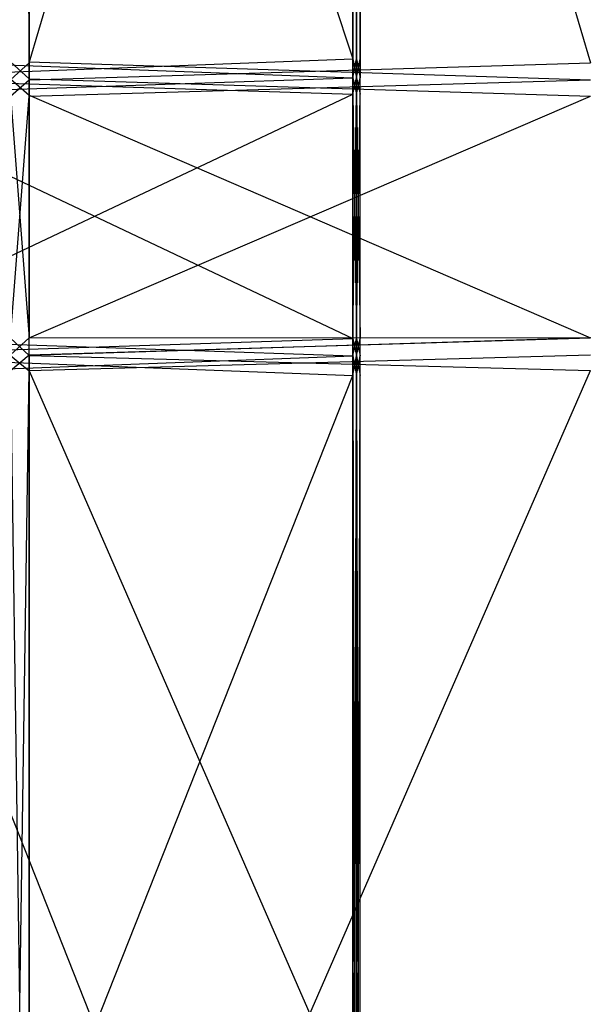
# Model space of a CAD drawing. Extents: x 0 to 0.996, y -0.498 to 0.
# Tile 33 of 101: x 0.371 to 0.409, y -0.431 to -0.363. Entities that reach past the tile are written whole.
import ezdxf

# ---------------------------------------------------------------- set-up
doc = ezdxf.new("R2010")
doc.units = 0
for name, color, linetype in [('L22_REGALELEMENT_0___REPLACEMTF', 7, 'CONTINUOUS'), ('L31_KORPUS3_2___REPLACEMTFOREMP', 7, 'CONTINUOUS'), ('L7_DRAWERBOXO_2___REPLACEMTFORE', 7, 'CONTINUOUS')]:
    doc.layers.add(name, color=color, linetype=linetype)

msp = doc.modelspace()

# ---------------------------------------------------------------- linework, layer by layer
at = {"layer": 'L22_REGALELEMENT_0___REPLACEMTF', "color": 40}
for points, invisible_edges in [([(0.371186, -0.366316, 0.347881), (0.369908, -0.23671, 0.347881), (0.369908, -0.366314, 0.347881), (0.371186, -0.366316, 0.347881)], 13), ([(0.369908, -0.23671, 0.347881), (0.371186, -0.366316, 0.347881), (0.371186, -0.23671, 0.347881), (0.369908, -0.23671, 0.347881)], 14), ([(0.371186, -0.23671, 0.007881), (0.369908, -0.366386, 0.007881), (0.369908, -0.23671, 0.007881), (0.371186, -0.23671, 0.007881)], 13), ([(0.369908, -0.366386, 0.007881), (0.371186, -0.23671, 0.007881), (0.371186, -0.366386, 0.007881), (0.369908, -0.366386, 0.007881)], 14), ([(0.409565, -0.23671, 0.007881), (0.371186, -0.366386, 0.007881), (0.371186, -0.23671, 0.007881), (0.409565, -0.23671, 0.007881)], 13), ([(0.371186, -0.366386, 0.007881), (0.409565, -0.23671, 0.007881), (0.409565, -0.366386, 0.007881), (0.371186, -0.366386, 0.007881)], 14), ([(0.409565, -0.366386, 0.347881), (0.371186, -0.23671, 0.347881), (0.371186, -0.366316, 0.347881), (0.409565, -0.366386, 0.347881)], 13), ([(0.371186, -0.23671, 0.347881), (0.409565, -0.366386, 0.347881), (0.409565, -0.23671, 0.347881), (0.371186, -0.23671, 0.347881)], 14), ([(0.393309, -0.366094, 0.023017), (0.358058, -0.259121, 0.023017), (0.358058, -0.366094, 0.023017), (0.393309, -0.366094, 0.023017)], 13), ([(0.358058, -0.259121, 0.023017), (0.393309, -0.366094, 0.023017), (0.393309, -0.259121, 0.023017), (0.358058, -0.259121, 0.023017)], 14), ([(0.393309, -0.259121, 0.331122), (0.358058, -0.366163, 0.331122), (0.358058, -0.259121, 0.331122), (0.393309, -0.259121, 0.331122)], 13), ([(0.358058, -0.366163, 0.331122), (0.393309, -0.259121, 0.331122), (0.393309, -0.366094, 0.331122), (0.358058, -0.366163, 0.331122)], 14), ([(0.393565, -0.259121, 0.331122), (0.393309, -0.366094, 0.331122), (0.393309, -0.259121, 0.331122), (0.393565, -0.259121, 0.331122)], 13), ([(0.393309, -0.366094, 0.331122), (0.393565, -0.259121, 0.331122), (0.393565, -0.366094, 0.331122), (0.393309, -0.366094, 0.331122)], 14), ([(0.393565, -0.366094, 0.023017), (0.393309, -0.259121, 0.023017), (0.393309, -0.366094, 0.023017), (0.393565, -0.366094, 0.023017)], 13), ([(0.393309, -0.259121, 0.023017), (0.393565, -0.366094, 0.023017), (0.393565, -0.259121, 0.023017), (0.393309, -0.259121, 0.023017)], 14), ([(0.393817, -0.259121, 0.331122), (0.393565, -0.366094, 0.331122), (0.393565, -0.259121, 0.331122), (0.393817, -0.259121, 0.331122)], 13), ([(0.393565, -0.366094, 0.331122), (0.393817, -0.259121, 0.331122), (0.393817, -0.366094, 0.331122), (0.393565, -0.366094, 0.331122)], 14), ([(0.393817, -0.366094, 0.023017), (0.393565, -0.259121, 0.023017), (0.393565, -0.366094, 0.023017), (0.393817, -0.366094, 0.023017)], 13), ([(0.393565, -0.259121, 0.023017), (0.393817, -0.366094, 0.023017), (0.393817, -0.259121, 0.023017), (0.393565, -0.259121, 0.023017)], 14), ([(0.393817, -0.259121, 0.02334), (0.393817, -0.366094, 0.023017), (0.393817, -0.366094, 0.02334), (0.393817, -0.259121, 0.02334)], 13), ([(0.393817, -0.366094, 0.023017), (0.393817, -0.259121, 0.02334), (0.393817, -0.259121, 0.023017), (0.393817, -0.366094, 0.023017)], 14), ([(0.393817, -0.259121, 0.331122), (0.393817, -0.366094, 0.330909), (0.393817, -0.366094, 0.331122), (0.393817, -0.259121, 0.331122)], 13), ([(0.393817, -0.366094, 0.330909), (0.393817, -0.259121, 0.331122), (0.393817, -0.259121, 0.330909), (0.393817, -0.366094, 0.330909)], 14), ([(0.393817, -0.259121, 0.330909), (0.393817, -0.366094, 0.02334), (0.393817, -0.366094, 0.330909), (0.393817, -0.259121, 0.330909)], 13), ([(0.393817, -0.366094, 0.02334), (0.393817, -0.259121, 0.330909), (0.393817, -0.259121, 0.02334), (0.393817, -0.366094, 0.02334)], 14), ([(0.393309, -0.366094, 0.331122), (0.358058, -0.367471, 0.331122), (0.358058, -0.366163, 0.331122), (0.393309, -0.366094, 0.331122)], 13), ([(0.358058, -0.367471, 0.331122), (0.393309, -0.366094, 0.331122), (0.393309, -0.367401, 0.331122), (0.358058, -0.367471, 0.331122)], 14), ([(0.393309, -0.367401, 0.023017), (0.358058, -0.366094, 0.023017), (0.358058, -0.367401, 0.023017), (0.393309, -0.367401, 0.023017)], 13), ([(0.358058, -0.366094, 0.023017), (0.393309, -0.367401, 0.023017), (0.393309, -0.366094, 0.023017), (0.358058, -0.366094, 0.023017)], 14), ([(0.371186, -0.367475, 0.347881), (0.369908, -0.366314, 0.347881), (0.369908, -0.367473, 0.347881), (0.371186, -0.367475, 0.347881)], 13), ([(0.369908, -0.366314, 0.347881), (0.371186, -0.367475, 0.347881), (0.371186, -0.366316, 0.347881), (0.369908, -0.366314, 0.347881)], 14), ([(0.371186, -0.366386, 0.007881), (0.369908, -0.367545, 0.007881), (0.369908, -0.366386, 0.007881), (0.371186, -0.366386, 0.007881)], 13), ([(0.369908, -0.367545, 0.007881), (0.371186, -0.366386, 0.007881), (0.371186, -0.367545, 0.007881), (0.369908, -0.367545, 0.007881)], 14), ([(0.409565, -0.367545, 0.347881), (0.371186, -0.366316, 0.347881), (0.371186, -0.367475, 0.347881), (0.409565, -0.367545, 0.347881)], 13), ([(0.371186, -0.366316, 0.347881), (0.409565, -0.367545, 0.347881), (0.409565, -0.366386, 0.347881), (0.371186, -0.366316, 0.347881)], 14), ([(0.409565, -0.366386, 0.007881), (0.371186, -0.367545, 0.007881), (0.371186, -0.366386, 0.007881), (0.409565, -0.366386, 0.007881)], 13), ([(0.371186, -0.367545, 0.007881), (0.409565, -0.366386, 0.007881), (0.409565, -0.367545, 0.007881), (0.371186, -0.367545, 0.007881)], 14), ([(0.393565, -0.367401, 0.023017), (0.393309, -0.366094, 0.023017), (0.393309, -0.367401, 0.023017), (0.393565, -0.367401, 0.023017)], 13), ([(0.393309, -0.366094, 0.023017), (0.393565, -0.367401, 0.023017), (0.393565, -0.366094, 0.023017), (0.393309, -0.366094, 0.023017)], 14), ([(0.393565, -0.366094, 0.331122), (0.393309, -0.367401, 0.331122), (0.393309, -0.366094, 0.331122), (0.393565, -0.366094, 0.331122)], 13), ([(0.393309, -0.367401, 0.331122), (0.393565, -0.366094, 0.331122), (0.393565, -0.367401, 0.331122), (0.393309, -0.367401, 0.331122)], 14), ([(0.393817, -0.367401, 0.023017), (0.393565, -0.366094, 0.023017), (0.393565, -0.367401, 0.023017), (0.393817, -0.367401, 0.023017)], 13), ([(0.393565, -0.366094, 0.023017), (0.393817, -0.367401, 0.023017), (0.393817, -0.366094, 0.023017), (0.393565, -0.366094, 0.023017)], 14), ([(0.393817, -0.366094, 0.331122), (0.393565, -0.367401, 0.331122), (0.393565, -0.366094, 0.331122), (0.393817, -0.366094, 0.331122)], 13), ([(0.393565, -0.367401, 0.331122), (0.393817, -0.366094, 0.331122), (0.393817, -0.367401, 0.331122), (0.393565, -0.367401, 0.331122)], 14), ([(0.393817, -0.366094, 0.330909), (0.393817, -0.367401, 0.02334), (0.393817, -0.367401, 0.330909), (0.393817, -0.366094, 0.330909)], 13), ([(0.393817, -0.367401, 0.02334), (0.393817, -0.366094, 0.330909), (0.393817, -0.366094, 0.02334), (0.393817, -0.367401, 0.02334)], 14), ([(0.393817, -0.366094, 0.331122), (0.393817, -0.367401, 0.330909), (0.393817, -0.367401, 0.331122), (0.393817, -0.366094, 0.331122)], 13), ([(0.393817, -0.367401, 0.330909), (0.393817, -0.366094, 0.331122), (0.393817, -0.366094, 0.330909), (0.393817, -0.367401, 0.330909)], 14), ([(0.393817, -0.367401, 0.02334), (0.393817, -0.366094, 0.023017), (0.393817, -0.367401, 0.023017), (0.393817, -0.367401, 0.02334)], 13), ([(0.393817, -0.366094, 0.023017), (0.393817, -0.367401, 0.02334), (0.393817, -0.366094, 0.02334), (0.393817, -0.366094, 0.023017)], 14), ([(0.393309, -0.368513, 0.023017), (0.358058, -0.367401, 0.023017), (0.358058, -0.368513, 0.023017), (0.393309, -0.368513, 0.023017)], 13), ([(0.358058, -0.367401, 0.023017), (0.393309, -0.368513, 0.023017), (0.393309, -0.367401, 0.023017), (0.358058, -0.367401, 0.023017)], 14), ([(0.393309, -0.367401, 0.331122), (0.358058, -0.368577, 0.331122), (0.358058, -0.367471, 0.331122), (0.393309, -0.367401, 0.331122)], 13), ([(0.358058, -0.368577, 0.331122), (0.393309, -0.367401, 0.331122), (0.393309, -0.368513, 0.331122), (0.358058, -0.368577, 0.331122)], 14), ([(0.371186, -0.368582, 0.347881), (0.369908, -0.367473, 0.347881), (0.369908, -0.368579, 0.347881), (0.371186, -0.368582, 0.347881)], 13), ([(0.369908, -0.367473, 0.347881), (0.371186, -0.368582, 0.347881), (0.371186, -0.367475, 0.347881), (0.369908, -0.367473, 0.347881)], 14), ([(0.371186, -0.367545, 0.007881), (0.369908, -0.368646, 0.007881), (0.369908, -0.367545, 0.007881), (0.371186, -0.367545, 0.007881)], 13), ([(0.369908, -0.368646, 0.007881), (0.371186, -0.367545, 0.007881), (0.371186, -0.368646, 0.007881), (0.369908, -0.368646, 0.007881)], 14), ([(0.409565, -0.368646, 0.347881), (0.371186, -0.367475, 0.347881), (0.371186, -0.368582, 0.347881), (0.409565, -0.368646, 0.347881)], 13), ([(0.371186, -0.367475, 0.347881), (0.409565, -0.368646, 0.347881), (0.409565, -0.367545, 0.347881), (0.371186, -0.367475, 0.347881)], 14), ([(0.409565, -0.367545, 0.007881), (0.371186, -0.368646, 0.007881), (0.371186, -0.367545, 0.007881), (0.409565, -0.367545, 0.007881)], 13), ([(0.371186, -0.368646, 0.007881), (0.409565, -0.367545, 0.007881), (0.409565, -0.368646, 0.007881), (0.371186, -0.368646, 0.007881)], 14), ([(0.393565, -0.368513, 0.023017), (0.393309, -0.367401, 0.023017), (0.393309, -0.368513, 0.023017), (0.393565, -0.368513, 0.023017)], 13), ([(0.393309, -0.367401, 0.023017), (0.393565, -0.368513, 0.023017), (0.393565, -0.367401, 0.023017), (0.393309, -0.367401, 0.023017)], 14), ([(0.393565, -0.367401, 0.331122), (0.393309, -0.368513, 0.331122), (0.393309, -0.367401, 0.331122), (0.393565, -0.367401, 0.331122)], 13), ([(0.393309, -0.368513, 0.331122), (0.393565, -0.367401, 0.331122), (0.393565, -0.368513, 0.331122), (0.393309, -0.368513, 0.331122)], 14), ([(0.393817, -0.368513, 0.023017), (0.393565, -0.367401, 0.023017), (0.393565, -0.368513, 0.023017), (0.393817, -0.368513, 0.023017)], 13), ([(0.393565, -0.367401, 0.023017), (0.393817, -0.368513, 0.023017), (0.393817, -0.367401, 0.023017), (0.393565, -0.367401, 0.023017)], 14), ([(0.393817, -0.367401, 0.331122), (0.393565, -0.368513, 0.331122), (0.393565, -0.367401, 0.331122), (0.393817, -0.367401, 0.331122)], 13), ([(0.393565, -0.368513, 0.331122), (0.393817, -0.367401, 0.331122), (0.393817, -0.368513, 0.331122), (0.393565, -0.368513, 0.331122)], 14), ([(0.393817, -0.367401, 0.330909), (0.393817, -0.368513, 0.02334), (0.393817, -0.368513, 0.330909), (0.393817, -0.367401, 0.330909)], 13), ([(0.393817, -0.368513, 0.02334), (0.393817, -0.367401, 0.330909), (0.393817, -0.367401, 0.02334), (0.393817, -0.368513, 0.02334)], 14), ([(0.393817, -0.367401, 0.331122), (0.393817, -0.368513, 0.330909), (0.393817, -0.368513, 0.331122), (0.393817, -0.367401, 0.331122)], 13), ([(0.393817, -0.368513, 0.330909), (0.393817, -0.367401, 0.331122), (0.393817, -0.367401, 0.330909), (0.393817, -0.368513, 0.330909)], 14), ([(0.393817, -0.367401, 0.02334), (0.393817, -0.368513, 0.023017), (0.393817, -0.368513, 0.02334), (0.393817, -0.367401, 0.02334)], 13), ([(0.393817, -0.368513, 0.023017), (0.393817, -0.367401, 0.02334), (0.393817, -0.367401, 0.023017), (0.393817, -0.368513, 0.023017)], 14), ([(0.393309, -0.385217, 0.023017), (0.358058, -0.368513, 0.023017), (0.358058, -0.385217, 0.023017), (0.393309, -0.385217, 0.023017)], 13), ([(0.358058, -0.368513, 0.023017), (0.393309, -0.385217, 0.023017), (0.393309, -0.368513, 0.023017), (0.358058, -0.368513, 0.023017)], 14), ([(0.393309, -0.368513, 0.331122), (0.358058, -0.385194, 0.331122), (0.358058, -0.368577, 0.331122), (0.393309, -0.368513, 0.331122)], 13), ([(0.358058, -0.385194, 0.331122), (0.393309, -0.368513, 0.331122), (0.393309, -0.385217, 0.331122), (0.358058, -0.385194, 0.331122)], 14), ([(0.371186, -0.385192, 0.347881), (0.369908, -0.368579, 0.347881), (0.369908, -0.385193, 0.347881), (0.371186, -0.385192, 0.347881)], 13), ([(0.369908, -0.368579, 0.347881), (0.371186, -0.385192, 0.347881), (0.371186, -0.368582, 0.347881), (0.369908, -0.368579, 0.347881)], 14), ([(0.371186, -0.368646, 0.007881), (0.369908, -0.385169, 0.007881), (0.369908, -0.368646, 0.007881), (0.371186, -0.368646, 0.007881)], 13), ([(0.369908, -0.385169, 0.007881), (0.371186, -0.368646, 0.007881), (0.371186, -0.385169, 0.007881), (0.369908, -0.385169, 0.007881)], 14), ([(0.409565, -0.385169, 0.347881), (0.371186, -0.368582, 0.347881), (0.371186, -0.385192, 0.347881), (0.409565, -0.385169, 0.347881)], 13), ([(0.371186, -0.368582, 0.347881), (0.409565, -0.385169, 0.347881), (0.409565, -0.368646, 0.347881), (0.371186, -0.368582, 0.347881)], 14), ([(0.409565, -0.368646, 0.007881), (0.371186, -0.385169, 0.007881), (0.371186, -0.368646, 0.007881), (0.409565, -0.368646, 0.007881)], 13), ([(0.371186, -0.385169, 0.007881), (0.409565, -0.368646, 0.007881), (0.409565, -0.385169, 0.007881), (0.371186, -0.385169, 0.007881)], 14), ([(0.393565, -0.368513, 0.331122), (0.393309, -0.385217, 0.331122), (0.393309, -0.368513, 0.331122), (0.393565, -0.368513, 0.331122)], 13), ([(0.393309, -0.385217, 0.331122), (0.393565, -0.368513, 0.331122), (0.393565, -0.385217, 0.331122), (0.393309, -0.385217, 0.331122)], 14), ([(0.393565, -0.385217, 0.023017), (0.393309, -0.368513, 0.023017), (0.393309, -0.385217, 0.023017), (0.393565, -0.385217, 0.023017)], 13), ([(0.393309, -0.368513, 0.023017), (0.393565, -0.385217, 0.023017), (0.393565, -0.368513, 0.023017), (0.393309, -0.368513, 0.023017)], 14), ([(0.393817, -0.368513, 0.331122), (0.393565, -0.385217, 0.331122), (0.393565, -0.368513, 0.331122), (0.393817, -0.368513, 0.331122)], 13), ([(0.393565, -0.385217, 0.331122), (0.393817, -0.368513, 0.331122), (0.393817, -0.385217, 0.331122), (0.393565, -0.385217, 0.331122)], 14), ([(0.393817, -0.385217, 0.023017), (0.393565, -0.368513, 0.023017), (0.393565, -0.385217, 0.023017), (0.393817, -0.385217, 0.023017)], 13), ([(0.393565, -0.368513, 0.023017), (0.393817, -0.385217, 0.023017), (0.393817, -0.368513, 0.023017), (0.393565, -0.368513, 0.023017)], 14), ([(0.393817, -0.368513, 0.02334), (0.393817, -0.385217, 0.023017), (0.393817, -0.385217, 0.02334), (0.393817, -0.368513, 0.02334)], 13), ([(0.393817, -0.385217, 0.023017), (0.393817, -0.368513, 0.02334), (0.393817, -0.368513, 0.023017), (0.393817, -0.385217, 0.023017)], 14), ([(0.393817, -0.368513, 0.331122), (0.393817, -0.385217, 0.330909), (0.393817, -0.385217, 0.331122), (0.393817, -0.368513, 0.331122)], 13), ([(0.393817, -0.385217, 0.330909), (0.393817, -0.368513, 0.331122), (0.393817, -0.368513, 0.330909), (0.393817, -0.385217, 0.330909)], 14), ([(0.393817, -0.368513, 0.330909), (0.393817, -0.385217, 0.02334), (0.393817, -0.385217, 0.330909), (0.393817, -0.368513, 0.330909)], 13), ([(0.393817, -0.385217, 0.02334), (0.393817, -0.368513, 0.330909), (0.393817, -0.368513, 0.02334), (0.393817, -0.385217, 0.02334)], 14), ([(0.393309, -0.385217, 0.331122), (0.358058, -0.386371, 0.331122), (0.358058, -0.385194, 0.331122), (0.393309, -0.385217, 0.331122)], 13), ([(0.393309, -0.3864, 0.023017), (0.358058, -0.385217, 0.023017), (0.358058, -0.3864, 0.023017), (0.393309, -0.3864, 0.023017)], 13), ([(0.358058, -0.385217, 0.023017), (0.393309, -0.3864, 0.023017), (0.393309, -0.385217, 0.023017), (0.358058, -0.385217, 0.023017)], 14), ([(0.358058, -0.386371, 0.331122), (0.393309, -0.385217, 0.331122), (0.393309, -0.3864, 0.331122), (0.358058, -0.386371, 0.331122)], 14), ([(0.371186, -0.385169, 0.007881), (0.369908, -0.38634, 0.007881), (0.369908, -0.385169, 0.007881), (0.371186, -0.385169, 0.007881)], 13), ([(0.369908, -0.38634, 0.007881), (0.371186, -0.385169, 0.007881), (0.371186, -0.38634, 0.007881), (0.369908, -0.38634, 0.007881)], 14), ([(0.369908, -0.385193, 0.347881), (0.371186, -0.386369, 0.347881), (0.371186, -0.385192, 0.347881), (0.369908, -0.385193, 0.347881)], 14), ([(0.371186, -0.386369, 0.347881), (0.369908, -0.385193, 0.347881), (0.369908, -0.38637, 0.347881), (0.371186, -0.386369, 0.347881)], 13), ([(0.409565, -0.385169, 0.007881), (0.371186, -0.38634, 0.007881), (0.371186, -0.385169, 0.007881), (0.409565, -0.385169, 0.007881)], 13), ([(0.371186, -0.38634, 0.007881), (0.409565, -0.385169, 0.007881), (0.409565, -0.38634, 0.007881), (0.371186, -0.38634, 0.007881)], 14), ([(0.371186, -0.386369, 0.347881), (0.409565, -0.385169, 0.347881), (0.371186, -0.385192, 0.347881), (0.371186, -0.386369, 0.347881)], 13), ([(0.409565, -0.385169, 0.347881), (0.371186, -0.386369, 0.347881), (0.409565, -0.38634, 0.347881), (0.409565, -0.385169, 0.347881)], 14), ([(0.393565, -0.385217, 0.331122), (0.393309, -0.3864, 0.331122), (0.393309, -0.385217, 0.331122), (0.393565, -0.385217, 0.331122)], 13), ([(0.393309, -0.3864, 0.331122), (0.393565, -0.385217, 0.331122), (0.393565, -0.3864, 0.331122), (0.393309, -0.3864, 0.331122)], 14), ([(0.393565, -0.3864, 0.023017), (0.393309, -0.385217, 0.023017), (0.393309, -0.3864, 0.023017), (0.393565, -0.3864, 0.023017)], 13), ([(0.393309, -0.385217, 0.023017), (0.393565, -0.3864, 0.023017), (0.393565, -0.385217, 0.023017), (0.393309, -0.385217, 0.023017)], 14), ([(0.393817, -0.385217, 0.331122), (0.393565, -0.3864, 0.331122), (0.393565, -0.385217, 0.331122), (0.393817, -0.385217, 0.331122)], 13), ([(0.393565, -0.3864, 0.331122), (0.393817, -0.385217, 0.331122), (0.393817, -0.3864, 0.331122), (0.393565, -0.3864, 0.331122)], 14), ([(0.393817, -0.3864, 0.023017), (0.393565, -0.385217, 0.023017), (0.393565, -0.3864, 0.023017), (0.393817, -0.3864, 0.023017)], 13), ([(0.393565, -0.385217, 0.023017), (0.393817, -0.3864, 0.023017), (0.393817, -0.385217, 0.023017), (0.393565, -0.385217, 0.023017)], 14), ([(0.393817, -0.385217, 0.02334), (0.393817, -0.3864, 0.023017), (0.393817, -0.3864, 0.02334), (0.393817, -0.385217, 0.02334)], 13), ([(0.393817, -0.3864, 0.023017), (0.393817, -0.385217, 0.02334), (0.393817, -0.385217, 0.023017), (0.393817, -0.3864, 0.023017)], 14), ([(0.393817, -0.385217, 0.331122), (0.393817, -0.3864, 0.330909), (0.393817, -0.3864, 0.331122), (0.393817, -0.385217, 0.331122)], 13), ([(0.393817, -0.3864, 0.330909), (0.393817, -0.385217, 0.331122), (0.393817, -0.385217, 0.330909), (0.393817, -0.3864, 0.330909)], 14), ([(0.393817, -0.385217, 0.330909), (0.393817, -0.3864, 0.02334), (0.393817, -0.3864, 0.330909), (0.393817, -0.385217, 0.330909)], 13), ([(0.393817, -0.3864, 0.02334), (0.393817, -0.385217, 0.330909), (0.393817, -0.385217, 0.02334), (0.393817, -0.3864, 0.02334)], 14), ([(0.393309, -0.3864, 0.331122), (0.358058, -0.387708, 0.331122), (0.358058, -0.386371, 0.331122), (0.393309, -0.3864, 0.331122)], 13), ([(0.393309, -0.387737, 0.023017), (0.358058, -0.3864, 0.023017), (0.358058, -0.387737, 0.023017), (0.393309, -0.387737, 0.023017)], 13), ([(0.358058, -0.3864, 0.023017), (0.393309, -0.387737, 0.023017), (0.393309, -0.3864, 0.023017), (0.358058, -0.3864, 0.023017)], 14), ([(0.358058, -0.387708, 0.331122), (0.393309, -0.3864, 0.331122), (0.393309, -0.387737, 0.331122), (0.358058, -0.387708, 0.331122)], 14), ([(0.371186, -0.38634, 0.007881), (0.369908, -0.3874, 0.007881), (0.369908, -0.38634, 0.007881), (0.371186, -0.38634, 0.007881)], 13), ([(0.369908, -0.3874, 0.007881), (0.371186, -0.38634, 0.007881), (0.371186, -0.3874, 0.007881), (0.369908, -0.3874, 0.007881)], 14), ([(0.369908, -0.38637, 0.347881), (0.371186, -0.387428, 0.347881), (0.371186, -0.386369, 0.347881), (0.369908, -0.38637, 0.347881)], 14), ([(0.371186, -0.387428, 0.347881), (0.369908, -0.38637, 0.347881), (0.369908, -0.387429, 0.347881), (0.371186, -0.387428, 0.347881)], 13), ([(0.409565, -0.38634, 0.007881), (0.371186, -0.3874, 0.007881), (0.371186, -0.38634, 0.007881), (0.409565, -0.38634, 0.007881)], 13), ([(0.371186, -0.3874, 0.007881), (0.409565, -0.38634, 0.007881), (0.409565, -0.3874, 0.007881), (0.371186, -0.3874, 0.007881)], 14), ([(0.371186, -0.386369, 0.347881), (0.409565, -0.3874, 0.347881), (0.409565, -0.38634, 0.347881), (0.371186, -0.386369, 0.347881)], 14), ([(0.409565, -0.3874, 0.347881), (0.371186, -0.386369, 0.347881), (0.371186, -0.387428, 0.347881), (0.409565, -0.3874, 0.347881)], 13), ([(0.393565, -0.387737, 0.023017), (0.393309, -0.3864, 0.023017), (0.393309, -0.387737, 0.023017), (0.393565, -0.387737, 0.023017)], 13), ([(0.393309, -0.3864, 0.023017), (0.393565, -0.387737, 0.023017), (0.393565, -0.3864, 0.023017), (0.393309, -0.3864, 0.023017)], 14), ([(0.393565, -0.3864, 0.331122), (0.393309, -0.387737, 0.331122), (0.393309, -0.3864, 0.331122), (0.393565, -0.3864, 0.331122)], 13), ([(0.393309, -0.387737, 0.331122), (0.393565, -0.3864, 0.331122), (0.393565, -0.387737, 0.331122), (0.393309, -0.387737, 0.331122)], 14), ([(0.393817, -0.387737, 0.023017), (0.393565, -0.3864, 0.023017), (0.393565, -0.387737, 0.023017), (0.393817, -0.387737, 0.023017)], 13), ([(0.393565, -0.3864, 0.023017), (0.393817, -0.387737, 0.023017), (0.393817, -0.3864, 0.023017), (0.393565, -0.3864, 0.023017)], 14), ([(0.393817, -0.3864, 0.331122), (0.393565, -0.387737, 0.331122), (0.393565, -0.3864, 0.331122), (0.393817, -0.3864, 0.331122)], 13), ([(0.393565, -0.387737, 0.331122), (0.393817, -0.3864, 0.331122), (0.393817, -0.387737, 0.331122), (0.393565, -0.387737, 0.331122)], 14), ([(0.393817, -0.3864, 0.330909), (0.393817, -0.387737, 0.02334), (0.393817, -0.387737, 0.330909), (0.393817, -0.3864, 0.330909)], 13), ([(0.393817, -0.387737, 0.02334), (0.393817, -0.3864, 0.330909), (0.393817, -0.3864, 0.02334), (0.393817, -0.387737, 0.02334)], 14), ([(0.393817, -0.3864, 0.331122), (0.393817, -0.387737, 0.330909), (0.393817, -0.387737, 0.331122), (0.393817, -0.3864, 0.331122)], 13), ([(0.393817, -0.387737, 0.330909), (0.393817, -0.3864, 0.331122), (0.393817, -0.3864, 0.330909), (0.393817, -0.387737, 0.330909)], 14), ([(0.393817, -0.3864, 0.02334), (0.393817, -0.387737, 0.023017), (0.393817, -0.387737, 0.02334), (0.393817, -0.3864, 0.02334)], 13), ([(0.393817, -0.387737, 0.023017), (0.393817, -0.3864, 0.02334), (0.393817, -0.3864, 0.023017), (0.393817, -0.387737, 0.023017)], 14), ([(0.371186, -0.3874, 0.007881), (0.369908, -0.475308, 0.007881), (0.369908, -0.3874, 0.007881), (0.371186, -0.3874, 0.007881)], 13), ([(0.369908, -0.475308, 0.007881), (0.371186, -0.3874, 0.007881), (0.371186, -0.475308, 0.007881), (0.369908, -0.475308, 0.007881)], 14), ([(0.369908, -0.387429, 0.347881), (0.371186, -0.475308, 0.347881), (0.371186, -0.387428, 0.347881), (0.369908, -0.387429, 0.347881)], 14), ([(0.371186, -0.475308, 0.347881), (0.369908, -0.387429, 0.347881), (0.369908, -0.475308, 0.347881), (0.371186, -0.475308, 0.347881)], 13), ([(0.409565, -0.3874, 0.007881), (0.371186, -0.475308, 0.007881), (0.371186, -0.3874, 0.007881), (0.409565, -0.3874, 0.007881)], 13), ([(0.371186, -0.475308, 0.007881), (0.409565, -0.3874, 0.007881), (0.409565, -0.475308, 0.007881), (0.371186, -0.475308, 0.007881)], 14), ([(0.371186, -0.387428, 0.347881), (0.409565, -0.475308, 0.347881), (0.409565, -0.3874, 0.347881), (0.371186, -0.387428, 0.347881)], 14), ([(0.409565, -0.475308, 0.347881), (0.371186, -0.387428, 0.347881), (0.371186, -0.475308, 0.347881), (0.409565, -0.475308, 0.347881)], 13), ([(0.393309, -0.387737, 0.331122), (0.358058, -0.476738, 0.331122), (0.358058, -0.387708, 0.331122), (0.393309, -0.387737, 0.331122)], 13), ([(0.358058, -0.476738, 0.331122), (0.393309, -0.387737, 0.331122), (0.393309, -0.476738, 0.331122), (0.358058, -0.476738, 0.331122)], 14), ([(0.393309, -0.476738, 0.023017), (0.358058, -0.387737, 0.023017), (0.358058, -0.476738, 0.023017), (0.393309, -0.476738, 0.023017)], 13), ([(0.358058, -0.387737, 0.023017), (0.393309, -0.476738, 0.023017), (0.393309, -0.387737, 0.023017), (0.358058, -0.387737, 0.023017)], 14), ([(0.393565, -0.387737, 0.331122), (0.393309, -0.476738, 0.331122), (0.393309, -0.387737, 0.331122), (0.393565, -0.387737, 0.331122)], 13), ([(0.393309, -0.476738, 0.331122), (0.393565, -0.387737, 0.331122), (0.393565, -0.476738, 0.331122), (0.393309, -0.476738, 0.331122)], 14), ([(0.393565, -0.476738, 0.023017), (0.393309, -0.387737, 0.023017), (0.393309, -0.476738, 0.023017), (0.393565, -0.476738, 0.023017)], 13), ([(0.393309, -0.387737, 0.023017), (0.393565, -0.476738, 0.023017), (0.393565, -0.387737, 0.023017), (0.393309, -0.387737, 0.023017)], 14), ([(0.393817, -0.387737, 0.331122), (0.393565, -0.476738, 0.331122), (0.393565, -0.387737, 0.331122), (0.393817, -0.387737, 0.331122)], 13), ([(0.393565, -0.476738, 0.331122), (0.393817, -0.387737, 0.331122), (0.393817, -0.476738, 0.331122), (0.393565, -0.476738, 0.331122)], 14), ([(0.393817, -0.476738, 0.023017), (0.393565, -0.387737, 0.023017), (0.393565, -0.476738, 0.023017), (0.393817, -0.476738, 0.023017)], 13), ([(0.393565, -0.387737, 0.023017), (0.393817, -0.476738, 0.023017), (0.393817, -0.387737, 0.023017), (0.393565, -0.387737, 0.023017)], 14), ([(0.393817, -0.387737, 0.02334), (0.393817, -0.476738, 0.023017), (0.393817, -0.476738, 0.02334), (0.393817, -0.387737, 0.02334)], 13), ([(0.393817, -0.476738, 0.023017), (0.393817, -0.387737, 0.02334), (0.393817, -0.387737, 0.023017), (0.393817, -0.476738, 0.023017)], 14), ([(0.393817, -0.387737, 0.331122), (0.393817, -0.476738, 0.330909), (0.393817, -0.476738, 0.331122), (0.393817, -0.387737, 0.331122)], 13), ([(0.393817, -0.476738, 0.330909), (0.393817, -0.387737, 0.331122), (0.393817, -0.387737, 0.330909), (0.393817, -0.476738, 0.330909)], 14), ([(0.393817, -0.387737, 0.330909), (0.393817, -0.476738, 0.02334), (0.393817, -0.476738, 0.330909), (0.393817, -0.387737, 0.330909)], 13), ([(0.393817, -0.476738, 0.02334), (0.393817, -0.387737, 0.330909), (0.393817, -0.387737, 0.02334), (0.393817, -0.476738, 0.02334)], 14)]:
    msp.add_3dface(points, dxfattribs=dict(at, invisible_edges=invisible_edges))
at = {"layer": 'L31_KORPUS3_2___REPLACEMTFOREMP', "color": 8}
for points, invisible_edges in [([(0.995088, -0.000595), (0.098, -0.497407), (0.098, -0.000595), (0.995088, -0.000595)], 13), ([(0.098, -0.497407), (0.995088, -0.000595), (0.995091, -0.497407), (0.098, -0.497407)], 10), ([(0.995091, -0.497405, 0.00769), (0.098, -0.000597, 0.00769), (0.098, -0.497405, 0.00769), (0.995091, -0.497405, 0.00769)], 13), ([(0.098, -0.000597, 0.00769), (0.995091, -0.497405, 0.00769), (0.995088, -0.000597, 0.00769), (0.098, -0.000597, 0.00769)], 10)]:
    msp.add_3dface(points, dxfattribs=dict(at, invisible_edges=invisible_edges))
at = {"layer": 'L7_DRAWERBOXO_2___REPLACEMTFORE', "color": 250}
for points, invisible_edges in [([(0.066985, -0.113855, 0.378039), (0.409531, -0.481792, 0.378039), (0.066985, -0.481792, 0.378039), (0.066985, -0.113855, 0.378039)], 13), ([(0.409531, -0.481792, 0.378039), (0.066985, -0.113855, 0.378039), (0.409531, -0.113855, 0.378039), (0.409531, -0.481792, 0.378039)], 14), ([(0.409531, -0.481792, 0.394028), (0.066985, -0.113855, 0.394028), (0.066985, -0.481792, 0.394028), (0.409531, -0.481792, 0.394028)], 13), ([(0.066985, -0.113855, 0.394028), (0.409531, -0.481792, 0.394028), (0.409531, -0.113855, 0.394028), (0.066985, -0.113855, 0.394028)], 14)]:
    msp.add_3dface(points, dxfattribs=dict(at, invisible_edges=invisible_edges))

doc.saveas('drawing.dxf')
